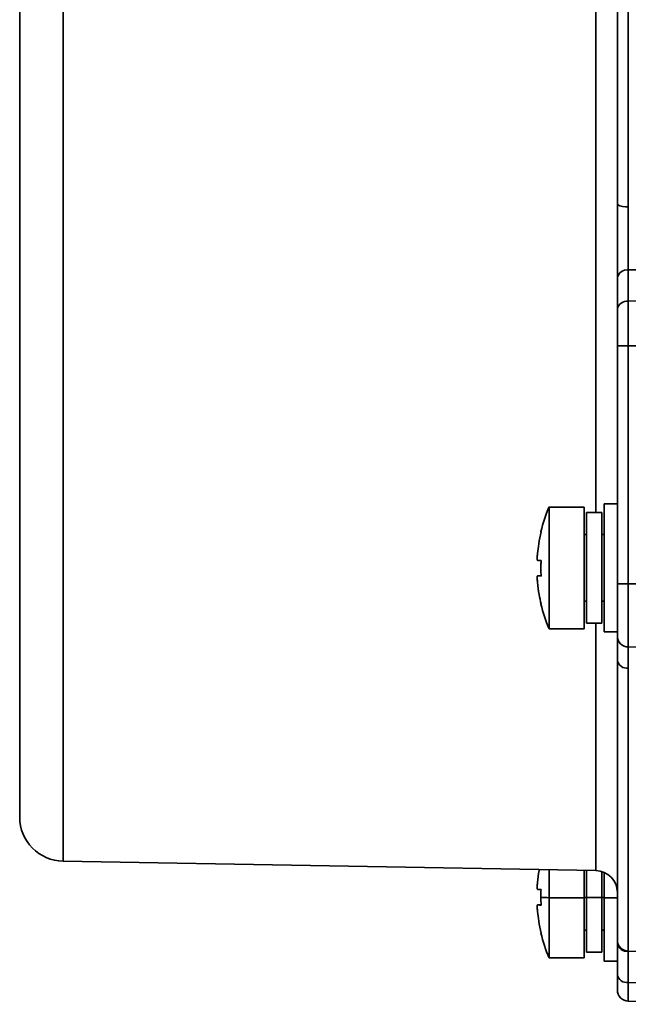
# Model space of a CAD drawing. Header units: millimetres. Extents: x -10540 to 6039, y -7467 to 6433.
# Tile 92 of 236: x -8455 to -8427, y 709 to 753. Entities that reach past the tile are written whole.
import ezdxf

# ---------------------------------------------------------------- set-up
doc = ezdxf.new("R2010")
doc.units = ezdxf.units.MM
doc.header["$LTSCALE"] = 8

msp = doc.modelspace()

# ---------------------------------------------------------------- linework, layer by layer
at = {"linetype": 'Continuous', "lineweight": 35}
for p, q in [((-8454.653, 717.313), (-8454.653, 759.063)), ((-8427.162, 757.163), (-8427.162, 744.894)), ((-8452.688, 755.994), (-8452.688, 715.313)), ((-8427.653, 744.994), (-8427.653, 755.649)), ((-8428.636, 731.073), (-8428.636, 755.585)), ((-8427.162, 744.894), (-8427.162, 742.035)), ((-8418.653, 742.14), (-8427.162, 742.035)), ((-8427.162, 742.035), (-8427.162, 740.621)), ((-8427.653, 740.267), (-8427.653, 741.682)), ((-8427.162, 740.621), (-8418.653, 740.726)), ((-8427.162, 740.621), (-8427.162, 738.605)), ((-8427.653, 738.605), (-8427.653, 740.267)), ((-8427.653, 727.847), (-8427.653, 738.605)), ((-8427.162, 738.605), (-8427.653, 738.605)), ((-8427.162, 738.605), (-8427.162, 727.847)), ((-8418.653, 738.604), (-8427.162, 738.605)), ((-8430.741, 731.323), (-8430.741, 728.537)), ((-8430.741, 731.323), (-8429.153, 731.323)), ((-8429.153, 731.323), (-8429.153, 725.824)), ((-8428.253, 731.473), (-8428.253, 725.674)), ((-8428.253, 731.473), (-8427.653, 731.473)), ((-8429.053, 731.073), (-8429.053, 726.074)), ((-8429.053, 731.073), (-8428.353, 731.073)), ((-8428.353, 731.073), (-8428.353, 726.074)), ((-8429.053, 730.074), (-8429.153, 730.074)), ((-8429.053, 730.073), (-8429.153, 730.073)), ((-8428.253, 730.074), (-8428.353, 730.074)), ((-8428.253, 730.073), (-8428.353, 730.073)), ((-8430.741, 728.537), (-8430.741, 725.824)), ((-8431.102, 728.215), (-8431.264, 728.215)), ((-8427.162, 727.847), (-8427.653, 727.847)), ((-8427.653, 725.496), (-8427.653, 727.847)), ((-8427.162, 727.847), (-8418.653, 727.847)), ((-8427.162, 727.847), (-8427.162, 724.996)), ((-8429.153, 727.074), (-8429.053, 727.074)), ((-8428.353, 727.074), (-8428.253, 727.074)), ((-8430.741, 725.824), (-8429.153, 725.824)), ((-8429.053, 726.074), (-8428.353, 726.074)), ((-8428.636, 714.893), (-8428.636, 726.074)), ((-8428.253, 725.674), (-8427.653, 725.674)), ((-8418.653, 724.847), (-8427.162, 724.996)), ((-8427.162, 724.996), (-8427.162, 724.039)), ((-8427.653, 711.746), (-8427.653, 724.387)), ((-8427.162, 724.039), (-8427.162, 711.246)), ((-8452.688, 715.313), (-8428.636, 714.893)), ((-8430.741, 714.93), (-8430.741, 713.665)), ((-8429.153, 714.902), (-8429.153, 713.665)), ((-8429.053, 714.9), (-8429.053, 713.668)), ((-8428.353, 714.847), (-8428.353, 713.668)), ((-8428.253, 714.81), (-8428.253, 713.663)), ((-8431.102, 713.343), (-8431.264, 713.343)), ((-8429.153, 713.665), (-8430.741, 713.665)), ((-8430.741, 713.665), (-8430.741, 710.951)), ((-8429.153, 713.681), (-8429.053, 713.681)), ((-8429.153, 713.665), (-8429.153, 710.951)), ((-8428.353, 713.668), (-8429.053, 713.668)), ((-8429.053, 713.668), (-8429.053, 711.201)), ((-8428.353, 713.681), (-8428.253, 713.681)), ((-8428.353, 713.668), (-8428.353, 711.201)), ((-8427.653, 713.663), (-8428.253, 713.663)), ((-8428.253, 713.663), (-8428.253, 710.801)), ((-8429.153, 712.201), (-8429.053, 712.201)), ((-8428.353, 712.201), (-8428.253, 712.201)), ((-8427.653, 710.184), (-8427.653, 711.599)), ((-8429.053, 711.201), (-8428.353, 711.201)), ((-8427.162, 711.246), (-8414.145, 711.019)), ((-8427.162, 711.245), (-8427.162, 709.831)), ((-8430.741, 710.951), (-8429.153, 710.951)), ((-8428.253, 710.801), (-8427.653, 710.801)), ((-8427.653, 709.496), (-8427.653, 710.184)), ((-8427.162, 709.831), (-8418.653, 709.726)), ((-8427.162, 709.831), (-8427.162, 708.996)), ((-8418.653, 708.847), (-8427.162, 708.996))]:
    msp.add_line(p, q, dxfattribs=at)
for centre, radius, start, end in [((-8427.278, 745.578), 0.694, 237.2628, 279.641), ((-8427.218, 741.595), 0.443, 82.6999, 168.7745), ((-8427.218, 740.181), 0.443, 82.6999, 168.7745), ((-8424.304, 728.574), 6.999, 156.8658, 166.4677), ((-8431.089, 730.221), 0.0223, 205.0376, 236.5162), ((-8424.304, 728.574), 6.999, 193.5323, 203.1342), ((-8427.153, 725.496), 0.5, 180, 269), ((-8427.22, 724.477), 0.442, 191.7921, 277.5811), ((-8452.653, 717.313), 2, 180, 269), ((-8428.653, 713.893), 1, 0, 89), ((-8423.358, 713.68), 7.752, 177.4118, 180), ((-8430.277, 730.003), 16.345, 267.0804, 268.3733), ((-8423.365, 713.679), 7.744, 179.9996, 182.5895), ((-8424.303, 713.701), 7, 193.5221, 203.1324), ((-8427.153, 711.746), 0.5, 180, 269), ((-8427.218, 711.685), 0.443, 191.2255, 277.3001), ((-8427.218, 710.271), 0.443, 191.2255, 277.3001), ((-8427.153, 709.496), 0.5, 180, 269)]:
    msp.add_arc(centre, radius, start, end, dxfattribs=at)
for points, knots in [([(-8427.653, 741.682), (-8427.653, 741.938), (-8427.653, 742.452), (-8427.653, 743.595), (-8427.653, 744.464), (-8427.653, 744.994)], [0, 0, 0, 0, 0.280578, 0.561156, 1, 1, 1, 1]), ([(-8431.101, 730.202), (-8431.141, 730.02), (-8431.212, 729.695), (-8431.248, 729.364), (-8431.264, 729.219)], [0, 0, 0, 0, 0.559997, 1, 1, 1, 1]), ([(-8431.264, 729.219), (-8431.267, 729.185), (-8431.273, 729.118), (-8431.276, 729.028), (-8431.276, 728.959), (-8431.271, 728.921), (-8431.266, 728.917), (-8431.264, 728.915)], [0, 0, 0, 0, 0.213973, 0.427991, 0.640996, 0.853565, 1, 1, 1, 1]), ([(-8431.101, 728.902), (-8431.141, 728.904), (-8431.212, 728.909), (-8431.248, 728.913), (-8431.264, 728.915)], [0, 0, 0, 0, 0.559997, 1, 1, 1, 1]), ([(-8431.101, 728.902), (-8431.104, 728.837), (-8431.108, 728.72), (-8431.109, 728.603), (-8431.109, 728.552)], [0, 0, 0, 0, 0.559932, 1, 1, 1, 1]), ([(-8431.109, 728.552), (-8431.109, 728.487), (-8431.108, 728.37), (-8431.103, 728.253), (-8431.101, 728.202)], [0, 0, 0, 0, 0.560063, 1, 1, 1, 1]), ([(-8431.264, 728.215), (-8431.267, 728.212), (-8431.273, 728.207), (-8431.276, 728.156), (-8431.276, 728.082), (-8431.271, 727.998), (-8431.266, 727.942), (-8431.264, 727.919)], [0, 0, 0, 0, 0.213973, 0.427991, 0.640996, 0.853565, 1, 1, 1, 1]), ([(-8431.101, 728.202), (-8431.141, 728.205), (-8431.212, 728.209), (-8431.248, 728.213), (-8431.264, 728.215)], [0, 0, 0, 0, 0.559997, 1, 1, 1, 1]), ([(-8431.264, 727.919), (-8431.243, 727.734), (-8431.206, 727.403), (-8431.133, 727.079), (-8431.101, 726.936)], [0, 0, 0, 0, 0.559997, 1, 1, 1, 1]), ([(-8431.101, 726.936), (-8431.104, 726.935), (-8431.108, 726.934), (-8431.109, 726.935), (-8431.109, 726.936)], [0, 0, 0, 0, 0.5599996, 1, 1, 1, 1]), ([(-8427.653, 724.387), (-8427.653, 724.738), (-8427.653, 725.365), (-8427.653, 725.456), (-8427.653, 725.496)], [0, 0, 0, 0, 0.559211, 1, 1, 1, 1]), ([(-8431.264, 714.346), (-8431.246, 714.532), (-8431.226, 714.73), (-8431.185, 714.925), (-8431.182, 714.938)], [0, 0, 0, 0, 0.935493, 1, 1, 1, 1]), ([(-8431.264, 714.346), (-8431.267, 714.313), (-8431.273, 714.246), (-8431.276, 714.155), (-8431.276, 714.087), (-8431.271, 714.049), (-8431.266, 714.044), (-8431.264, 714.042)], [0, 0, 0, 0, 0.213973, 0.427991, 0.640996, 0.853565, 1, 1, 1, 1]), ([(-8431.101, 714.03), (-8431.141, 714.032), (-8431.212, 714.036), (-8431.248, 714.041), (-8431.264, 714.042)], [0, 0, 0, 0, 0.559997, 1, 1, 1, 1]), ([(-8431.264, 713.343), (-8431.267, 713.34), (-8431.273, 713.334), (-8431.276, 713.284), (-8431.276, 713.209), (-8431.271, 713.125), (-8431.266, 713.069), (-8431.264, 713.047)], [0, 0, 0, 0, 0.213973, 0.427991, 0.640996, 0.853565, 1, 1, 1, 1]), ([(-8431.101, 713.33), (-8431.141, 713.332), (-8431.212, 713.336), (-8431.248, 713.341), (-8431.264, 713.343)], [0, 0, 0, 0, 0.559997, 1, 1, 1, 1]), ([(-8431.101, 712.063), (-8431.141, 712.245), (-8431.212, 712.57), (-8431.248, 712.901), (-8431.264, 713.047)], [0, 0, 0, 0, 0.559997, 1, 1, 1, 1]), ([(-8431.101, 712.063), (-8431.104, 712.063), (-8431.108, 712.062), (-8431.109, 712.063), (-8431.109, 712.063)], [0, 0, 0, 0, 0.559932, 1, 1, 1, 1])]:
    msp.add_open_spline(points, degree=3, knots=knots, dxfattribs=at)

doc.saveas('drawing.dxf')
